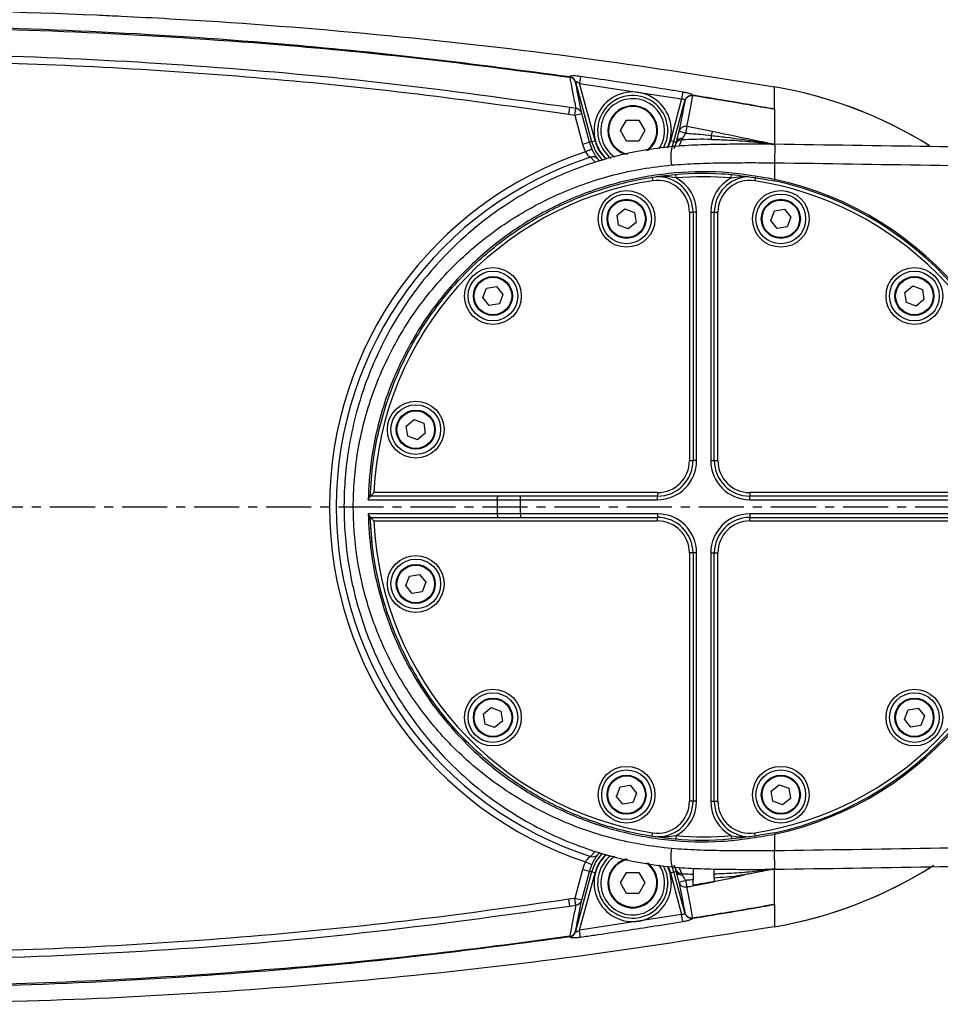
# Model space of a CAD drawing. Header units: millimetres. Extents: x 7590 to 10884, y -1862 to 419.
# Tile 65 of 83: x 8318 to 8447, y -80 to 59. Entities that reach past the tile are written whole.
import ezdxf

# ---------------------------------------------------------------- set-up
doc = ezdxf.new("R2010")
doc.units = ezdxf.units.MM
doc.header["$PDSIZE"] = -1
doc.linetypes.add('CENTER', pattern=[10.16, 6.35, -1.27, 1.27, -1.27])
doc.styles.get("Standard").update_dxf_attribs({"font": 'times.ttf'})
doc.dimstyles.new('ISO-25', dxfattribs={"dimtxt": 18, "dimasz": 15, "dimexe": 1.25, "dimexo": 0.625, "dimtad": 1, "dimtoh": 1, "dimtxsty": 'Standard', "dimcen": 2.5, "dimadec": 0, "dimazin": 0, "dimtfac": 1, "dimtmove": 0, "dimatfit": 3, "dimfxl": 1, "dimarcsym": 0})

# ---------------------------------------------------------------- blocks, each defined once
blk = doc.blocks.new('*D62')
at = {"color": 0, "lineweight": -2}
for p, q in [((8349.57, 98.1), (8299, 49.62)), ((8418.52, 98.1), (8349.57, 98.1)), ((8287.95, 39.04), (8290.33, 41.32)), ((8279.29, 30.73), (8270.62, 22.43))]:
    blk.add_line(p, q, dxfattribs=at)
at = {"color": 0}
for points in [[(8297.61, 51.07), (8300.38, 48.18), (8290.33, 41.32)], [(8280.67, 29.29), (8277.9, 32.18), (8287.95, 39.04)]]:
    blk.add_solid(points, dxfattribs=at)
at = {"layer": 'Defpoints', "color": 0}
for p in [(8290.33, 41.32), (8287.95, 39.04)]:
    blk.add_point(p, dxfattribs=at)
at = {"color": 0, "insert": (8384.36, 106.38), "char_height": 15, "attachment_point": 5}
blk.add_mtext('{\\fTimes New Roman|b0|i0|c0|p0;4-M4\\famgdt|b0|i0|c0|p0;\\W0.7;x\\fTimes New Roman|b0|i0|c0|p0;8}', dxfattribs=at)

msp = doc.modelspace()

# ---------------------------------------------------------------- linework, layer by layer
at = {"color": 7, "lineweight": 25}
for p, q in [((8395.263, 50.751), (8395.266, 50.732)), ((8395.266, 50.732), (8395.272, 50.697)), ((8396.09, 50.036), (8398.344, 41.624)), ((8396.094, 50.017), (8396.09, 50.036)), ((8396.099, 49.986), (8396.094, 50.017)), ((8396.804, 50.801), (8396.664, 49.826)), ((8398.827, 41.754), (8396.664, 49.826)), ((8396.664, 49.826), (8411.035, 47.645)), ((8411.191, 48.615), (8411.035, 47.645)), ((8411.035, 47.645), (8409.457, 41.754)), ((8409.94, 41.624), (8411.485, 47.39)), ((8411.489, 47.431), (8411.485, 47.39)), ((8411.489, 47.44), (8411.489, 47.431)), ((8412.601, 48.143), (8412.595, 48.155)), ((8412.609, 48.099), (8412.601, 48.143)), ((8395.153, 45.478), (8395.296, 46.428)), ((8396.138, 46.3), (8395.296, 46.428)), ((8395.994, 45.351), (8396.138, 46.3)), ((8395.153, 45.478), (8395.994, 45.351)), ((8395.994, 45.351), (8396.96, 45.609)), ((8395.994, 45.351), (8397.083, 41.286)), ((8398.049, 41.545), (8396.96, 45.609)), ((8402.422, 43.178), (8403.282, 44.667)), ((8403.282, 44.667), (8405.002, 44.667)), ((8405.002, 44.667), (8405.862, 43.178)), ((8403.282, 41.688), (8402.422, 43.178)), ((8405.862, 43.178), (8405.002, 41.688)), ((8415.401, 43.032), (8411.77, 43.734)), ((8424.142, 43.234), (8424.142, 43.082)), ((8424.142, 43.082), (8424.142, 41.207)), ((8398.344, 41.624), (8398.049, 41.545)), ((8398.344, 41.624), (8398.827, 41.754)), ((8405.002, 41.688), (8403.282, 41.688)), ((8409.94, 41.624), (8409.457, 41.754)), ((8409.94, 41.624), (8410.247, 41.542)), ((8411.059, 41.86), (8411.169, 42.048)), ((8397.083, 41.286), (8398.049, 41.545)), ((8397.47, 40.195), (8398.383, 40.603)), ((8410.164, 41.222), (8409.928, 40.613)), ((8410.247, 41.542), (8410.164, 41.222)), ((8424.162, 41.248), (8424.142, 38.649)), ((8424.142, 38.649), (8424.142, 36.306)), ((8406.868, 36.611), (8406.946, 36.118)), ((8410.249, 36.515), (8410.207, 37.013)), ((8418.035, 36.515), (8418.077, 37.013)), ((8421.416, 36.611), (8421.338, 36.118)), ((8424.1, 36.111), (8424.142, 36.306)), ((8401.931, 31.258), (8403.044, 32.163)), ((8403.044, 32.163), (8404.385, 31.652)), ((8424.107, 31.86), (8425.524, 32.088)), ((8425.524, 32.088), (8426.429, 30.974)), ((8402.159, 29.841), (8401.931, 31.258)), ((8404.385, 31.652), (8404.613, 30.236)), ((8412.142, 31.672), (8412.142, -3.322)), ((8412.142, 31.672), (8412.642, 31.672)), ((8413.142, 31.672), (8412.642, 31.672)), ((8412.642, 31.672), (8412.642, -3.322)), ((8413.142, -3.322), (8413.142, 31.672)), ((8415.142, 31.672), (8415.642, 31.672)), ((8415.142, 31.672), (8415.142, -3.322)), ((8415.642, -3.322), (8415.642, 31.672)), ((8415.642, 31.672), (8416.142, 31.672)), ((8416.142, -3.322), (8416.142, 31.672)), ((8423.596, 30.519), (8424.107, 31.86)), ((8426.429, 30.974), (8425.918, 29.634)), ((8403.499, 29.33), (8402.159, 29.841)), ((8404.613, 30.236), (8403.499, 29.33)), ((8424.501, 29.406), (8423.596, 30.519)), ((8425.918, 29.634), (8424.501, 29.406)), ((8383.027, 19.648), (8383.538, 20.989)), ((8383.538, 20.989), (8384.955, 21.217)), ((8384.955, 21.217), (8385.86, 20.104)), ((8442.5, 20.387), (8443.613, 21.293)), ((8443.613, 21.293), (8444.954, 20.782)), ((8383.932, 18.535), (8383.027, 19.648)), ((8385.86, 20.104), (8385.349, 18.763)), ((8442.727, 18.971), (8442.5, 20.387)), ((8444.954, 20.782), (8445.181, 19.365)), ((8385.349, 18.763), (8383.932, 18.535)), ((8444.068, 18.459), (8442.727, 18.971)), ((8445.181, 19.365), (8444.068, 18.459)), ((8372.232, 1.559), (8373.345, 2.465)), ((8372.46, 0.142), (8372.232, 1.559)), ((8373.345, 2.465), (8374.686, 1.954)), ((8374.686, 1.954), (8374.914, 0.537)), ((8373.801, -0.369), (8372.46, 0.142)), ((8374.914, 0.537), (8373.801, -0.369)), ((8412.142, -3.322), (8412.642, -3.322)), ((8413.142, -3.322), (8412.642, -3.322)), ((8415.142, -3.322), (8415.642, -3.322)), ((8415.642, -3.322), (8416.142, -3.322)), ((8367.166, -8.322), (8367.184, -7.842)), ((8385.214, -8.322), (8367.166, -8.322)), ((8407.642, -7.822), (8367.685, -7.822)), ((8388.309, -8.322), (8385.214, -8.322)), ((8407.642, -8.322), (8388.309, -8.322)), ((8388.309, -8.822), (8388.309, -8.322)), ((8407.642, -7.822), (8407.642, -8.322)), ((8407.642, -8.822), (8407.642, -8.322)), ((8455.636, -7.822), (8420.642, -7.822)), ((8420.642, -7.822), (8420.642, -8.322)), ((8455.636, -8.322), (8420.642, -8.322)), ((8420.642, -8.822), (8420.642, -8.322)), ((8366.857, -8.822), (8385.052, -8.822)), ((8385.052, -8.822), (8385.052, -10.822)), ((8385.052, -8.822), (8388.309, -8.822)), ((8388.309, -8.822), (8407.642, -8.822)), ((8388.309, -10.822), (8388.309, -8.822)), ((8420.642, -8.822), (8455.636, -8.822)), ((8385.052, -10.822), (8366.857, -10.822)), ((8388.309, -10.822), (8385.052, -10.822)), ((8407.642, -10.822), (8388.309, -10.822)), ((8388.309, -10.822), (8388.309, -11.322)), ((8407.642, -10.822), (8407.642, -11.322)), ((8455.636, -10.822), (8420.642, -10.822)), ((8420.642, -10.822), (8420.642, -11.322)), ((8367.166, -11.322), (8385.214, -11.322)), ((8367.685, -11.822), (8407.642, -11.822)), ((8385.214, -11.322), (8388.309, -11.322)), ((8388.309, -11.322), (8407.642, -11.322)), ((8407.642, -11.822), (8407.642, -11.322)), ((8420.642, -11.322), (8455.636, -11.322)), ((8420.642, -11.822), (8420.642, -11.322)), ((8420.642, -11.822), (8455.636, -11.822)), ((8412.642, -16.322), (8412.142, -16.322)), ((8412.142, -16.322), (8412.142, -51.316)), ((8413.142, -16.322), (8412.642, -16.322)), ((8412.642, -16.322), (8412.642, -51.316)), ((8413.142, -51.316), (8413.142, -16.322)), ((8415.142, -16.322), (8415.142, -51.316)), ((8415.142, -16.322), (8415.642, -16.322)), ((8415.642, -51.316), (8415.642, -16.322)), ((8415.642, -16.322), (8416.142, -16.322)), ((8416.142, -51.316), (8416.142, -16.322)), ((8372.667, -19.58), (8374.084, -19.352)), ((8374.084, -19.352), (8374.99, -20.465)), ((8372.156, -20.92), (8372.667, -19.58)), ((8374.99, -20.465), (8374.479, -21.806)), ((8373.062, -22.034), (8372.156, -20.92)), ((8374.479, -21.806), (8373.062, -22.034)), ((8383.103, -39.01), (8384.216, -38.104)), ((8384.216, -38.104), (8385.557, -38.615)), ((8385.557, -38.615), (8385.784, -40.032)), ((8442.424, -39.749), (8442.935, -38.408)), ((8442.935, -38.408), (8444.352, -38.18)), ((8444.352, -38.18), (8445.257, -39.293)), ((8383.331, -40.426), (8383.103, -39.01)), ((8385.784, -40.032), (8384.671, -40.938)), ((8443.329, -40.862), (8442.424, -39.749)), ((8445.257, -39.293), (8444.746, -40.634)), ((8384.671, -40.938), (8383.331, -40.426)), ((8444.746, -40.634), (8443.329, -40.862)), ((8401.855, -50.619), (8402.366, -49.278)), ((8402.366, -49.278), (8403.783, -49.05)), ((8403.783, -49.05), (8404.688, -50.163)), ((8423.672, -49.88), (8424.785, -48.974)), ((8423.899, -51.297), (8423.672, -49.88)), ((8424.785, -48.974), (8426.126, -49.485)), ((8426.126, -49.485), (8426.353, -50.902)), ((8402.761, -51.732), (8401.855, -50.619)), ((8404.688, -50.163), (8404.177, -51.504)), ((8412.642, -51.316), (8412.142, -51.316)), ((8413.142, -51.316), (8412.642, -51.316)), ((8415.142, -51.316), (8415.642, -51.316)), ((8415.642, -51.316), (8416.142, -51.316)), ((8425.24, -51.808), (8423.899, -51.297)), ((8426.353, -50.902), (8425.24, -51.808)), ((8404.177, -51.504), (8402.761, -51.732)), ((8406.868, -56.256), (8406.946, -55.762)), ((8410.249, -56.159), (8410.207, -56.657)), ((8418.035, -56.159), (8418.077, -56.657)), ((8421.416, -56.256), (8421.338, -55.762)), ((8424.1, -55.755), (8424.142, -55.951)), ((8424.142, -55.951), (8424.142, -58.293)), ((8424.162, -60.893), (8424.142, -58.293)), ((8397.083, -60.931), (8395.994, -64.995)), ((8398.049, -61.19), (8397.083, -60.931)), ((8398.383, -60.247), (8397.47, -59.839)), ((8410.164, -60.866), (8410.247, -61.186)), ((8412.642, -60.748), (8412.642, -61.574)), ((8415.642, -61.575), (8415.642, -60.849)), ((8424.142, -62.727), (8424.142, -60.852)), ((8398.344, -61.269), (8396.09, -69.681)), ((8396.664, -69.47), (8398.827, -61.398)), ((8396.96, -65.254), (8398.049, -61.19)), ((8398.344, -61.269), (8398.049, -61.19)), ((8398.827, -61.398), (8398.344, -61.269)), ((8402.422, -62.822), (8403.282, -61.333)), ((8403.282, -61.333), (8405.002, -61.333)), ((8405.002, -61.333), (8405.862, -62.822)), ((8409.457, -61.398), (8409.94, -61.269)), ((8409.457, -61.398), (8411.035, -67.289)), ((8409.94, -61.269), (8410.247, -61.186)), ((8411.485, -67.034), (8409.94, -61.269)), ((8411.169, -61.693), (8411.059, -61.504)), ((8403.282, -64.312), (8402.422, -62.822)), ((8405.862, -62.822), (8405.002, -64.312)), ((8424.142, -62.879), (8424.142, -62.727)), ((8395.994, -64.995), (8395.153, -65.122)), ((8395.296, -66.072), (8395.153, -65.122)), ((8396.96, -65.254), (8395.994, -64.995)), ((8396.138, -65.944), (8395.994, -64.995)), ((8405.002, -64.312), (8403.282, -64.312)), ((8395.296, -66.072), (8396.138, -65.944)), ((8411.035, -67.289), (8396.664, -69.47)), ((8411.191, -68.26), (8411.035, -67.289)), ((8411.485, -67.034), (8411.489, -67.075)), ((8411.489, -67.075), (8411.489, -67.085)), ((8412.595, -67.8), (8412.601, -67.788)), ((8412.601, -67.788), (8412.609, -67.743)), ((8395.266, -70.376), (8395.263, -70.396)), ((8395.272, -70.342), (8395.266, -70.376)), ((8396.09, -69.681), (8396.094, -69.661)), ((8396.094, -69.661), (8396.099, -69.63)), ((8396.804, -70.445), (8396.664, -69.47))]:
    msp.add_line(p, q, dxfattribs=at)
at = {"color": 8, "lineweight": 25}
for p, q in [((8409.457, 41.754), (8409.095, 40.782)), ((8409.698, 40.906), (8409.94, 41.624)), ((8410.69, 40.983), (8411.059, 41.86)), ((8398.181, 39.43), (8398.887, 38.704)), ((8399.496, 38.89), (8399.247, 39.162)), ((8398.891, -58.344), (8398.181, -59.074)), ((8399.247, -58.806), (8399.493, -58.538)), ((8409.121, -60.48), (8409.457, -61.398)), ((8409.94, -61.269), (8409.726, -60.621)), ((8409.928, -60.258), (8410.164, -60.866)), ((8411.059, -61.504), (8410.69, -60.628))]:
    msp.add_line(p, q, dxfattribs=at)
at = {"linetype": 'CENTER'}
msp.add_line((8139.142, -9.822), (8922.207, -9.822), dxfattribs=at)
at = {"color": 8, "lineweight": 25, "flags": 128}
for points in [[(8409.087, 43.178), (8408.904, 41.844), (8408.421, 40.699)], [(8409.027, 40.773), (8409.402, 41.768), (8409.587, 43.178)], [(8398.344, 41.624), (8398.944, 40.177), (8399.879, 38.952)], [(8399.857, -58.619), (8398.944, -59.821), (8398.344, -61.269)], [(8408.419, -60.339), (8408.904, -61.488), (8409.087, -62.822)], [(8409.587, -62.822), (8409.402, -61.413), (8409.042, -60.447)]]:
    msp.add_lwpolyline(points, dxfattribs=at)
at = {"color": 7, "lineweight": 25, "flags": 128}
for points in [[(8385.052, -8.822), (8385.055, -8.725), (8385.064, -8.631), (8385.079, -8.544), (8385.099, -8.469), (8385.124, -8.407), (8385.152, -8.36), (8385.183, -8.332), (8385.214, -8.322)], [(8385.052, -10.822), (8385.055, -10.92), (8385.064, -11.014), (8385.079, -11.1), (8385.099, -11.176), (8385.124, -11.238), (8385.152, -11.284), (8385.183, -11.313), (8385.214, -11.322)], [(8367.447, -15.164), (8367.327, -13.993), (8367.166, -11.322)]]:
    msp.add_lwpolyline(points, dxfattribs=at)
at = {"color": 7, "lineweight": 25}
for centre, radius in [((8403.272, 30.747), 4), ((8425.012, 30.747), 4), ((8403.272, 30.747), 3.5), ((8403.272, 30.747), 2.75), ((8403.272, 30.747), 2.65), ((8425.012, 30.747), 3.5), ((8425.012, 30.747), 2.75), ((8425.012, 30.747), 2.65), ((8384.444, 19.876), 4), ((8443.841, 19.876), 4), ((8384.444, 19.876), 3.5), ((8384.444, 19.876), 2.75), ((8384.444, 19.876), 2.65), ((8443.841, 19.876), 3.5), ((8443.841, 19.876), 2.75), ((8443.841, 19.876), 2.65), ((8373.573, 1.048), 4), ((8373.573, 1.048), 3.5), ((8373.573, 1.048), 2.75), ((8373.573, 1.048), 2.65), ((8373.573, -20.693), 4), ((8373.573, -20.693), 3.5), ((8373.573, -20.693), 2.75), ((8373.573, -20.693), 2.65), ((8384.444, -39.521), 4), ((8384.444, -39.521), 3.5), ((8443.841, -39.521), 4), ((8443.841, -39.521), 3.5), ((8384.444, -39.521), 2.75), ((8384.444, -39.521), 2.65), ((8443.841, -39.521), 2.75), ((8443.841, -39.521), 2.65), ((8403.272, -50.391), 4), ((8403.272, -50.391), 3.5), ((8425.012, -50.391), 4), ((8425.012, -50.391), 3.5), ((8403.272, -50.391), 2.75), ((8403.272, -50.391), 2.65), ((8425.012, -50.391), 2.75), ((8425.012, -50.391), 2.65)]:
    msp.add_circle(centre, radius, dxfattribs=at)
for centre, radius, start, end in [((8395.14, 49.773), 0.986, 15.49248, 82.84224), ((8395.143, 49.754), 0.986, 15.49517, 82.84562), ((8395.153, 49.722), 0.983, 15.57771, 83.04714), ((8414.142, -9.822), 60, 57.98976, 80.40591), ((8404.142, 43.178), 4.5, 0, 235.47847), ((8412.44, 47.121), 0.992, 80.21154, 164.28358), ((8412.468, 47.138), 1.025, 82.8908, 162.88044), ((8412.465, 47.132), 1.02, 82.3408, 162.97056), ((8396.035, 45.343), 0.962, 16.05253, 83.84604), ((8404.142, 43.178), 3.5, 0, 252.38274), ((8404.142, 43.178), 3.5, 307.92676, 0), ((8404.142, 43.178), 4.5, 325.78623, 0), ((8411.579, 42.773), 0.98, 78.73832, 163.47912), ((8408.344, 31.564), 11.714, 73.84284, 78.70141), ((8493.722, 28.392), 83.375, 169.39633, 170.03771), ((8411.065, 40.905), 0.955, 90.37837, 160.62962), ((8411.026, 41.217), 0.844, 80.24214, 157.33713), ((8414.142, -9.822), 51.774, 88.79949, 93.41399), ((8404.142, 43.178), 7.308, 195, 204.08945), ((8404.142, 43.178), 6.308, 195, 204.08945), ((8414.868, 39.45), 5.371, 164.09065, 192.00818), ((8414.142, -9.822), 52.722, 108.43424, 251.56576), ((8414.142, -9.822), 51.774, 107.95583, 252.04417), ((8398.523, 38.538), 0.955, 40.7402, 110.99145), ((8414.142, -9.822), 46.5, 98.90299, 177.5349), ((8407.642, 31.672), 4.5, 0, 98.90299), ((8407.642, 31.672), 5, 0, 92.45159), ((8414.142, -9.822), 46.5, 85.19777, 94.80223), ((8407.642, 31.672), 5.5, 0, 61.70364), ((8420.642, 31.672), 5.5, 118.29636, 180), ((8420.642, 31.672), 5, 92.69779, 180), ((8420.642, 31.672), 4.5, 81.09701, 180), ((8414.142, -9.822), 46.5, 8.90299, 81.09701), ((8414.142, -9.822), 47, 282.23163, 77.76837), ((8414.142, -9.822), 47.2, 282.23163, 77.76837), ((8407.642, -3.322), 5.5, 270, 0), ((8407.642, -3.322), 5, 270, 0), ((8407.642, -3.322), 4.5, 270, 0), ((8420.642, -3.322), 5.5, 180, 270), ((8420.642, -3.322), 5, 180, 270), ((8420.642, -3.322), 4.5, 180, 270), ((8407.642, -16.322), 5.5, 0, 90), ((8420.642, -16.322), 5.5, 90, 180), ((8414.142, -9.822), 46.5, 182.4651, 261.09701), ((8407.642, -16.322), 5, 0, 90), ((8407.642, -16.322), 4.5, 0, 90), ((8420.642, -16.322), 5, 90, 180), ((8420.642, -16.322), 4.5, 90, 180), ((8414.142, -9.822), 46.5, 278.90299, 351.09701), ((8407.642, -51.316), 4.5, 261.09701, 0), ((8407.642, -51.316), 5, 270, 0), ((8407.642, -51.316), 5.5, 298.29636, 0), ((8420.642, -51.316), 5.5, 180, 241.70364), ((8420.642, -51.316), 5, 180, 270), ((8420.642, -51.316), 4.5, 180, 278.90299), ((8414.142, -9.822), 46.5, 265.19777, 274.80223), ((8414.868, -59.095), 5.371, 167.99182, 195.90935), ((8398.523, -58.183), 0.955, 249.00855, 319.2598), ((8404.142, -62.822), 4.5, 123.91306, 0), ((8404.142, -62.822), 3.5, 105.28289, 0), ((8404.142, -62.822), 7.308, 155.91055, 165), ((8404.142, -62.822), 6.308, 155.91055, 165), ((8404.142, -62.822), 3.5, 0, 52.25416), ((8404.142, -62.822), 4.5, 0, 34.80016), ((8411.065, -60.549), 0.955, 199.37038, 269.62163), ((8414.142, -9.822), 60, 279.59409, 302.71396), ((8411.026, -60.861), 0.844, 202.66287, 279.75786), ((8414.142, -9.822), 51.774, 266.58601, 268.33978), ((8408.344, -51.209), 11.714, 281.29859, 286.15716), ((8411.579, -62.417), 0.98, 196.52088, 281.26168), ((8493.722, -48.036), 83.375, 189.96229, 190.60367), ((8396.035, -64.988), 0.962, 276.15396, 343.94747), ((8412.44, -66.765), 0.992, 195.71642, 279.78846), ((8412.465, -66.776), 1.02, 197.02944, 277.6592), ((8412.468, -66.783), 1.025, 197.11956, 277.1092), ((8395.14, -69.418), 0.986, 277.15776, 344.50752), ((8395.143, -69.398), 0.986, 277.15438, 344.50483), ((8395.153, -69.366), 0.983, 276.95286, 344.42229)]:
    msp.add_arc(centre, radius, start, end, dxfattribs=at)
at = {"color": 8, "lineweight": 25}
for centre, radius, start, end in [((8404.142, 43.178), 5.445, 0, 227.43738), ((8414.142, -9.822), 60, 58.01182, 80.40592), ((8404.142, 43.178), 4.945, 0, 231.48674), ((8404.142, 43.178), 3.4, 0, 257.80503), ((8404.142, 43.178), 3.4, 304.8869, 0), ((8404.142, 43.178), 5.502, 195, 227.16007), ((8404.142, -62.822), 5.445, 132.47997, 0), ((8404.142, -62.822), 5.502, 132.67846, 165), ((8404.142, -62.822), 4.945, 129.23626, 0), ((8404.142, -62.822), 3.4, 102.68741, 0), ((8404.142, -62.822), 3.4, 0, 55.1958), ((8414.142, -9.822), 60, 279.59409, 302.26767)]:
    msp.add_arc(centre, radius, start, end, dxfattribs=at)
at = {"color": 7, "lineweight": 25}
for points, knots in [([(8129.142, 44.261), (8137.822, 45.804), (8155.184, 48.891), (8181.367, 52.678), (8207.636, 55.79), (8235.685, 58.274), (8265.51, 59.901), (8297.083, 60.415), (8319.275, 59.9), (8335.496, 59.155), (8350.344, 58.311), (8373.149, 56.388), (8399.29, 53.313), (8416.236, 50.603), (8424.142, 49.338)], [0, 0, 0, 0, 0.089163, 0.1783585, 0.2675466, 0.3566994, 0.4631284, 0.5695945, 0.6760172, 0.687582, 0.7338427, 0.8264335, 0.9190244, 1, 1, 1, 1]), ([(8395.266, 50.732), (8388.694, 51.612), (8375.551, 53.372), (8353.567, 55.571), (8329.326, 57.214), (8302.843, 58.044), (8276.429, 57.962), (8250.784, 57.048), (8225.935, 55.398), (8201.815, 53.163), (8185.819, 51.153), (8177.822, 50.149)], [0, 0, 0, 0, 0.091125, 0.1822477, 0.3035942, 0.4249828, 0.5463338, 0.6665808, 0.7777082, 0.8888671, 1, 1, 1, 1]), ([(8188.064, 51.083), (8194.406, 51.83), (8210.448, 53.717), (8231.153, 55.482), (8254.242, 56.905), (8276.345, 57.736), (8302.631, 57.865), (8329.117, 57.084), (8353.429, 55.483), (8375.55, 53.306), (8388.698, 51.567), (8395.272, 50.697)], [0, 0, 0, 0, 0.0923784, 0.2336632, 0.3000503, 0.4263451, 0.5528143, 0.6792825, 0.8086236, 0.9043105, 1, 1, 1, 1]), ([(8395.296, 46.428), (8386.79, 47.614), (8369.77, 49.988), (8344.083, 52.309), (8318.325, 53.737), (8292.539, 54.187), (8274.17, 53.833), (8259.674, 53.25), (8246.74, 52.565), (8227.99, 51.152), (8214.014, 49.592), (8207.026, 48.812)], [0, 0, 0, 0, 0.13641182, 0.27296669, 0.40957489, 0.54613995, 0.68256031, 0.70136945, 0.77660946, 0.8883044, 1, 1, 1, 1]), ([(8207.142, 47.837), (8217.055, 48.91), (8236.897, 51.057), (8263.941, 52.586), (8288.163, 53.149), (8309.525, 52.981), (8330.936, 52.16), (8352.37, 50.645), (8373.815, 48.492), (8388.041, 46.482), (8395.153, 45.478)], [0, 0, 0, 0, 0.1585913, 0.3174428, 0.430696, 0.543975, 0.6572266, 0.7714748, 0.8857518, 1, 1, 1, 1]), ([(8396.804, 50.801), (8396.627, 50.823), (8396.292, 50.866), (8395.847, 50.888), (8395.511, 50.877), (8395.291, 50.832), (8395.272, 50.778), (8395.263, 50.751)], [0, 0, 0, 0, 0.2228342, 0.4211279, 0.612243, 0.8061023, 1, 1, 1, 1]), ([(8395.272, 50.697), (8395.37, 50.164), (8395.566, 49.097), (8395.874, 47.564), (8396.081, 46.575), (8396.138, 46.3)], [0, 0, 0, 0, 0.418898, 0.838129, 1, 1, 1, 1]), ([(8396.09, 50.036), (8396.088, 50.053), (8396.085, 50.078), (8396.103, 50.103), (8396.131, 50.111), (8396.188, 50.105), (8396.243, 50.085), (8396.338, 50.041), (8396.472, 49.965), (8396.595, 49.876), (8396.664, 49.826)], [0, 0, 0, 0, 0.11578844, 0.17387286, 0.28390409, 0.3389375, 0.48973014, 0.51684712, 0.72979564, 1, 1, 1, 1]), ([(8396.96, 45.609), (8396.903, 45.883), (8396.699, 46.867), (8396.394, 48.393), (8396.197, 49.455), (8396.099, 49.986)], [0, 0, 0, 0, 0.1617686, 0.5809002, 1, 1, 1, 1]), ([(8411.191, 48.615), (8410.533, 48.721), (8407.242, 49.247), (8402.447, 49.983), (8398.306, 50.583), (8396.804, 50.801)], [0, 0, 0, 0, 0.13743032, 0.68715743, 1, 1, 1, 1]), ([(8412.595, 48.155), (8412.59, 48.161), (8412.559, 48.203), (8412.429, 48.289), (8412.111, 48.411), (8411.682, 48.528), (8411.355, 48.586), (8411.191, 48.615)], [0, 0, 0, 0, 0.0419207, 0.2824052, 0.5211147, 0.7607483, 1, 1, 1, 1]), ([(8424.142, 46.195), (8424.142, 46.813), (8424.142, 48.059), (8424.142, 49.116), (8424.142, 49.264), (8424.142, 49.338)], [0, 0, 0, 0, 0.3296526, 0.6649313, 1, 1, 1, 1]), ([(8411.485, 47.39), (8411.393, 46.882), (8411.209, 45.867), (8410.906, 44.344), (8410.7, 43.346), (8410.639, 43.052)], [0, 0, 0, 0, 0.4135106, 0.8270306, 1, 1, 1, 1]), ([(8411.035, 47.645), (8411.092, 47.644), (8411.204, 47.643), (8411.35, 47.602), (8411.45, 47.538), (8411.483, 47.479), (8411.488, 47.445), (8411.489, 47.44)], [0, 0, 0, 0, 0.2372792, 0.4700606, 0.7061319, 0.955223, 1, 1, 1, 1]), ([(8411.77, 43.734), (8411.83, 44.03), (8412.034, 45.035), (8412.333, 46.567), (8412.517, 47.588), (8412.609, 48.099)], [0, 0, 0, 0, 0.1729882, 0.586537, 1, 1, 1, 1]), ([(8424.141, 46.196), (8423.567, 46.298), (8422.349, 46.516), (8419.192, 47.069), (8415.917, 47.62), (8413.285, 48.044), (8412.595, 48.155)], [0, 0, 0, 0, 0.149259, 0.3170405, 0.8207988, 1, 1, 1, 1]), ([(8412.601, 48.143), (8413.289, 48.033), (8415.919, 47.612), (8419.445, 47.024), (8422.601, 46.468), (8423.82, 46.253), (8424.141, 46.196)], [0, 0, 0, 0, 0.1787121, 0.6827597, 0.9164786, 1, 1, 1, 1]), ([(8424.142, 46.195), (8424.142, 46.041), (8424.142, 45.709), (8424.142, 45.156), (8424.142, 44.546), (8424.142, 43.91), (8424.142, 43.458), (8424.142, 43.234)], [0, 0, 0, 0, 0.1831792, 0.3932694, 0.5994352, 0.8016783, 1, 1, 1, 1]), ([(8671.642, 46.027), (8669.083, 45.737), (8659.358, 44.632), (8642.403, 43.33), (8620.804, 42.042), (8591.829, 40.858), (8555.479, 40.045), (8511.731, 39.845), (8467.961, 40.604), (8438.762, 41.034), (8424.162, 41.248)], [0, 0, 0, 0, 0.03119765, 0.11854824, 0.20591504, 0.29327832, 0.46977897, 0.64628622, 0.82314172, 1, 1, 1, 1]), ([(8410.639, 43.052), (8410.597, 42.892), (8410.495, 42.511), (8410.355, 41.972), (8410.281, 41.677), (8410.247, 41.542)], [0, 0, 0, 0, 0.2824815, 0.6732248, 1, 1, 1, 1]), ([(8424.142, 41.207), (8424.126, 41.211), (8423.938, 41.251), (8423.224, 41.403), (8420.327, 42.015), (8417.601, 42.578), (8415.401, 43.032)], [0, 0, 0, 0, 0.00561932, 0.06455943, 0.24489206, 1, 1, 1, 1]), ([(8411.169, 42.048), (8411.208, 42.118), (8411.293, 42.272), (8411.448, 42.544), (8411.557, 42.735), (8411.604, 42.816)], [0, 0, 0, 0, 0.3183262, 0.7114098, 1, 1, 1, 1]), ([(8411.604, 42.816), (8412.269, 42.768), (8413.483, 42.681), (8414.692, 42.55), (8415.238, 42.491)], [0, 0, 0, 0, 0.54796715, 1, 1, 1, 1]), ([(8415.227, 41.94), (8415.228, 41.982), (8415.229, 42.066), (8415.234, 42.271), (8415.237, 42.427), (8415.238, 42.491)], [0, 0, 0, 0, 0.37158432, 0.74316863, 1, 1, 1, 1]), ([(8415.227, 41.94), (8416.186, 41.911), (8418.17, 41.85), (8421.148, 41.621), (8423.149, 41.344), (8424.142, 41.207)], [0, 0, 0, 0, 0.3204966, 0.6629535, 1, 1, 1, 1]), ([(8415.238, 42.491), (8415.901, 42.415), (8418.114, 42.161), (8421.041, 41.748), (8423.322, 41.357), (8424.08, 41.219), (8424.126, 41.21), (8424.142, 41.207)], [0, 0, 0, 0, 0.222263, 0.7430765, 0.984527, 0.9943745, 1, 1, 1, 1]), ([(8409.702, 40.923), (8408.321, 40.766), (8405.559, 40.451), (8401.463, 39.547), (8397.43, 38.323), (8392.27, 36.264), (8386.203, 32.934), (8380.752, 28.669), (8376.78, 24.678), (8373.984, 21.35), (8371.453, 17.749), (8369.229, 13.918), (8367.352, 9.917), (8365.807, 5.726), (8364.619, 1.338), (8363.852, -3.003), (8363.473, -7.189), (8363.422, -11.224), (8363.695, -15.292), (8364.459, -20.449), (8366.094, -26.596), (8369.08, -33.549), (8373.158, -40.126), (8377.497, -45.185), (8381.547, -48.897), (8384.976, -51.548), (8388.665, -53.921), (8392.562, -55.973), (8396.603, -57.673), (8400.804, -59.023), (8405.175, -60.042), (8408.193, -60.392), (8409.702, -60.567)], [0, 0, 0, 0, 0.0273057, 0.0546125, 0.0827533, 0.1108955, 0.1653239, 0.2211596, 0.2500902, 0.2790203, 0.3087815, 0.338541, 0.3676306, 0.3967177, 0.4268589, 0.4569975, 0.4829201, 0.5088421, 0.5356167, 0.5623922, 0.6107254, 0.6602624, 0.7122425, 0.7654484, 0.7943148, 0.8231808, 0.8528694, 0.8825566, 0.9114353, 0.9403123, 0.9701569, 1, 1, 1, 1]), ([(8399.247, 39.162), (8399.214, 39.206), (8399.135, 39.312), (8398.92, 39.617), (8398.641, 40.065), (8398.468, 40.426), (8398.383, 40.603)], [0, 0, 0, 0, 0.2022387, 0.4846159, 0.7462924, 1, 1, 1, 1]), ([(8424.162, 41.248), (8422.957, 41.256), (8420.546, 41.27), (8416.928, 41.248), (8413.31, 41.164), (8410.902, 41.03), (8409.702, 40.923), (8409.702, 40.923)], [0, 0, 0, 0, 0.2492619, 0.4987777, 0.7491606, 0.9999959, 1, 1, 1, 1]), ([(8397.47, 40.195), (8397.533, 40.097), (8397.661, 39.898), (8397.887, 39.666), (8398.077, 39.509), (8398.151, 39.452), (8398.181, 39.43)], [0, 0, 0, 0, 0.2635684, 0.5340533, 0.8126889, 1, 1, 1, 1]), ([(8409.614, -57.977), (8408.198, -57.818), (8405.367, -57.498), (8401.17, -56.56), (8397.043, -55.282), (8393.072, -53.654), (8389.322, -51.727), (8385.772, -49.51), (8382.403, -46.982), (8378.461, -43.454), (8374.221, -38.636), (8370.285, -32.456), (8367.351, -25.806), (8365.433, -18.81), (8364.73, -12.584), (8364.776, -7.452), (8365.141, -3.442), (8365.868, 0.621), (8366.988, 4.744), (8368.485, 8.775), (8370.328, 12.633), (8372.466, 16.247), (8374.888, 19.643), (8377.611, 22.837), (8381.469, 26.639), (8386.777, 30.717), (8393.774, 34.498), (8400.162, 36.702), (8405.477, 37.869), (8408.235, 38.178), (8409.614, 38.333)], [0, 0, 0, 0, 0.0291446, 0.0582906, 0.0884084, 0.118528, 0.1475624, 0.1765978, 0.2064538, 0.2363099, 0.2882531, 0.3413954, 0.3893166, 0.4384353, 0.4895194, 0.5159833, 0.5424477, 0.5712266, 0.6000084, 0.6299226, 0.6598405, 0.6887464, 0.7176544, 0.7474114, 0.7771694, 0.8319636, 0.8881204, 0.9432324, 0.9716168, 1, 1, 1, 1]), ([(8424.142, 36.306), (8421.691, 36.721), (8416.714, 37.562), (8409.181, 37.305), (8401.786, 35.947), (8394.748, 33.447), (8388.123, 29.838), (8382.028, 25.125), (8377.541, 20.287), (8374.39, 15.866), (8372.305, 12.322), (8370.545, 8.626), (8369.094, 4.762), (8367.979, 0.711), (8367.124, -3.837), (8366.952, -7.044), (8366.857, -8.822)], [0, 0, 0, 0, 0.0877983, 0.1782144, 0.2659872, 0.3561501, 0.446983, 0.5400897, 0.6377353, 0.6880064, 0.7382742, 0.7870826, 0.8358866, 0.8864644, 0.9370375, 1, 1, 1, 1]), ([(8409.614, 38.333), (8410.813, 38.414), (8413.214, 38.578), (8416.843, 38.646), (8420.487, 38.671), (8422.923, 38.656), (8424.142, 38.649)], [0, 0, 0, 0, 0.24891917, 0.49845036, 0.7490921, 1, 1, 1, 1]), ([(8367.165, -8.366), (8367.263, -6.75), (8367.475, -3.276), (8368.543, 1.955), (8370.232, 7.222), (8372.507, 12.214), (8375.328, 16.859), (8378.637, 21.125), (8382.889, 25.482), (8388.269, 29.648), (8394.818, 33.24), (8401.845, 35.737), (8409.157, 37.102), (8416.678, 37.355), (8421.626, 36.525), (8424.1, 36.111)], [0, 0, 0, 0, 0.05788231, 0.12441151, 0.19123586, 0.25781701, 0.32419885, 0.39080496, 0.4572091, 0.54968706, 0.64214453, 0.73156376, 0.82095332, 0.91047958, 1, 1, 1, 1]), ([(8367.166, -8.322), (8367.17, -8.319), (8367.177, -8.312), (8367.235, -8.255), (8367.343, -8.152), (8367.5, -7.999), (8367.624, -7.881), (8367.684, -7.823), (8367.685, -7.822)], [0, 0, 0, 0, 0.1368968, 0.2731238, 0.467163, 0.741055, 0.9953537, 1, 1, 1, 1]), ([(8366.857, -8.822), (8366.858, -8.821), (8366.89, -8.765), (8366.958, -8.663), (8367.055, -8.535), (8367.12, -8.45), (8367.157, -8.397), (8367.162, -8.376), (8367.165, -8.366)], [0, 0, 0, 0, 0.0071266, 0.3175637, 0.5849167, 0.7671481, 0.8832531, 1, 1, 1, 1]), ([(8367.165, -11.278), (8367.162, -11.268), (8367.157, -11.247), (8367.12, -11.194), (8367.055, -11.109), (8366.958, -10.982), (8366.89, -10.879), (8366.858, -10.823), (8366.857, -10.822)], [0, 0, 0, 0, 0.1167469, 0.2328519, 0.4150833, 0.6824363, 0.9928734, 1, 1, 1, 1]), ([(8366.857, -10.822), (8366.953, -12.6), (8367.149, -16.246), (8368.256, -21.65), (8369.955, -26.94), (8372.243, -31.953), (8375.082, -36.617), (8378.41, -40.902), (8382.688, -45.277), (8388.1, -49.461), (8394.688, -53.068), (8401.756, -55.576), (8409.111, -56.946), (8416.677, -57.2), (8421.654, -56.367), (8424.142, -55.951)], [0, 0, 0, 0, 0.0629671, 0.1290858, 0.1954984, 0.261669, 0.3276629, 0.3938802, 0.4598966, 0.5518802, 0.643844, 0.7328286, 0.8217841, 0.910895, 1, 1, 1, 1]), ([(8424.1, -55.755), (8421.663, -56.168), (8416.716, -57.006), (8409.227, -56.75), (8401.875, -55.397), (8394.877, -52.907), (8388.292, -49.314), (8382.232, -44.62), (8377.772, -39.803), (8374.641, -35.401), (8372.568, -31.873), (8370.819, -28.192), (8369.376, -24.344), (8368.268, -20.31), (8367.447, -15.932), (8367.263, -12.895), (8367.165, -11.278)], [0, 0, 0, 0, 0.0882024, 0.1790453, 0.2672426, 0.3578496, 0.4491691, 0.5427771, 0.6409974, 0.6915632, 0.7421257, 0.7912382, 0.8403461, 0.8912364, 0.9421219, 1, 1, 1, 1]), ([(8367.685, -11.822), (8367.684, -11.821), (8367.624, -11.764), (8367.5, -11.645), (8367.343, -11.493), (8367.235, -11.389), (8367.177, -11.333), (8367.17, -11.326), (8367.166, -11.322)], [0, 0, 0, 0, 0.0046463, 0.258945, 0.532837, 0.7268762, 0.8631032, 1, 1, 1, 1]), ([(8424.142, -58.293), (8422.931, -58.301), (8420.509, -58.315), (8416.874, -58.29), (8413.237, -58.223), (8410.822, -58.059), (8409.614, -57.977)], [0, 0, 0, 0, 0.2492475, 0.4987474, 0.7491366, 1, 1, 1, 1]), ([(8398.181, -59.074), (8398.136, -59.109), (8398.044, -59.178), (8397.823, -59.371), (8397.62, -59.597), (8397.513, -59.77), (8397.47, -59.839)], [0, 0, 0, 0, 0.2658325, 0.5377758, 0.8162261, 1, 1, 1, 1]), ([(8398.383, -60.247), (8398.441, -60.123), (8398.588, -59.812), (8398.843, -59.378), (8399.101, -59.002), (8399.197, -58.872), (8399.247, -58.806)], [0, 0, 0, 0, 0.17725365, 0.44516823, 0.7160922, 1, 1, 1, 1]), ([(8424.162, -60.893), (8431.462, -60.778), (8446.062, -60.549), (8475.259, -59.951), (8511.729, -59.544), (8555.476, -59.687), (8595.345, -60.575), (8625.995, -61.94), (8647.42, -63.378), (8660.861, -64.449), (8668.92, -65.365), (8671.642, -65.674)], [0, 0, 0, 0, 0.0884299, 0.1768617, 0.3537156, 0.530189, 0.7067229, 0.8367183, 0.901758, 0.9668177, 1, 1, 1, 1]), ([(8409.702, -60.567), (8409.702, -60.567), (8410.893, -60.674), (8413.288, -60.807), (8416.898, -60.892), (8420.526, -60.914), (8422.95, -60.9), (8424.162, -60.893)], [0, 0, 0, 0, 0.0000041, 0.2489765, 0.4985258, 0.7491298, 1, 1, 1, 1]), ([(8424.142, -60.852), (8423.201, -60.982), (8421.306, -61.246), (8418.468, -61.475), (8416.57, -61.542), (8415.642, -61.575)], [0, 0, 0, 0, 0.3349399, 0.6748333, 1, 1, 1, 1]), ([(8424.142, -60.852), (8423.369, -61.002), (8421.99, -61.271), (8420.609, -61.534), (8420.001, -61.65)], [0, 0, 0, 0, 0.5599998, 1, 1, 1, 1]), ([(8410.247, -61.186), (8410.264, -61.253), (8410.321, -61.484), (8410.452, -61.99), (8410.577, -62.461), (8410.639, -62.696)], [0, 0, 0, 0, 0.1693104, 0.5848473, 1, 1, 1, 1]), ([(8411.604, -62.46), (8411.536, -62.341), (8411.401, -62.106), (8411.255, -61.847), (8411.188, -61.727), (8411.169, -61.693)], [0, 0, 0, 0, 0.4232882, 0.8364989, 1, 1, 1, 1]), ([(8412.642, -62.385), (8412.495, -62.397), (8412.149, -62.424), (8411.803, -62.447), (8411.604, -62.46)], [0, 0, 0, 0, 0.4244287, 1, 1, 1, 1]), ([(8411.77, -63.379), (8411.971, -63.343), (8413.486, -63.07), (8416.244, -62.515), (8418.773, -61.941), (8420.001, -61.65), (8420.001, -61.65)], [0, 0, 0, 0, 0.072291, 0.5470666, 0.9999929, 1, 1, 1, 1]), ([(8412.642, -61.574), (8412.642, -61.604), (8412.642, -61.676), (8412.642, -61.883), (8412.642, -62.141), (8412.642, -62.318), (8412.642, -62.385)], [0, 0, 0, 0, 0.2082072, 0.511487, 0.8148776, 1, 1, 1, 1]), ([(8412.642, -63.138), (8412.642, -63.072), (8412.642, -62.94), (8412.642, -62.664), (8412.642, -62.469), (8412.642, -62.385)], [0, 0, 0, 0, 0.36359554, 0.72700849, 1, 1, 1, 1]), ([(8415.642, -62.125), (8415.642, -62.029), (8415.642, -61.835), (8415.642, -61.659), (8415.642, -61.596), (8415.642, -61.575)], [0, 0, 0, 0, 0.3904103, 0.7922737, 1, 1, 1, 1]), ([(8420.001, -61.65), (8419.643, -61.714), (8418.203, -61.974), (8416.74, -62.06), (8415.642, -62.125)], [0, 0, 0, 0, 0.2487734, 1, 1, 1, 1]), ([(8415.642, -62.125), (8415.642, -62.223), (8415.642, -62.419), (8415.642, -62.563), (8415.642, -62.612), (8415.642, -62.621)], [0, 0, 0, 0, 0.44884934, 0.89794131, 1, 1, 1, 1]), ([(8410.639, -62.696), (8410.7, -62.99), (8410.906, -63.988), (8411.209, -65.511), (8411.393, -66.526), (8411.485, -67.034)], [0, 0, 0, 0, 0.1727717, 0.5863905, 1, 1, 1, 1]), ([(8412.609, -67.743), (8412.517, -67.233), (8412.333, -66.211), (8412.034, -64.679), (8411.83, -63.675), (8411.77, -63.379)], [0, 0, 0, 0, 0.4135619, 0.8272094, 1, 1, 1, 1]), ([(8415.642, -62.621), (8415.107, -62.715), (8414.107, -62.891), (8413.107, -63.059), (8412.642, -63.138)], [0, 0, 0, 0, 0.5356331, 1, 1, 1, 1]), ([(8424.142, -65.84), (8424.142, -65.769), (8424.142, -65.628), (8424.142, -65.407), (8424.142, -64.591), (8424.142, -63.689), (8424.142, -62.879)], [0, 0, 0, 0, 0.0850574, 0.1696346, 0.2537316, 1, 1, 1, 1]), ([(8424.142, -68.983), (8415.444, -70.367), (8398.049, -73.134), (8371.756, -76.163), (8345.342, -78.356), (8317.147, -79.71), (8287.233, -80.033), (8255.651, -79.134), (8233.701, -77.681), (8218.567, -76.377), (8206.498, -75.242), (8187.965, -73.14), (8160.899, -69.471), (8141.346, -66.044), (8129.142, -63.905)], [0, 0, 0, 0, 0.0890715, 0.1781428, 0.267631, 0.3571195, 0.4636038, 0.5701312, 0.6766225, 0.686052, 0.7237708, 0.7992336, 0.8746972, 1, 1, 1, 1]), ([(8395.153, -65.122), (8387.461, -66.203), (8372.077, -68.366), (8348.841, -70.605), (8325.511, -72.098), (8301.996, -72.783), (8278.362, -72.676), (8254.602, -71.755), (8230.844, -70.101), (8215.043, -68.355), (8207.142, -67.481)], [0, 0, 0, 0, 0.12355058, 0.24710093, 0.37123724, 0.49537423, 0.62125319, 0.74713304, 0.87356598, 1, 1, 1, 1]), ([(8207.026, -68.457), (8216.962, -69.532), (8236.835, -71.683), (8259.509, -72.957), (8277.631, -73.541), (8291.196, -73.739), (8311.848, -73.566), (8336.858, -72.505), (8366.17, -70.091), (8385.589, -67.412), (8395.296, -66.072)], [0, 0, 0, 0, 0.1587538, 0.3175049, 0.3605912, 0.4467917, 0.5329919, 0.6886383, 0.844356, 1, 1, 1, 1]), ([(8396.138, -65.944), (8396.081, -66.22), (8395.874, -67.208), (8395.566, -68.741), (8395.37, -69.808), (8395.272, -70.342)], [0, 0, 0, 0, 0.1616706, 0.5810019, 1, 1, 1, 1]), ([(8396.099, -69.63), (8396.197, -69.099), (8396.394, -68.037), (8396.699, -66.511), (8396.903, -65.527), (8396.96, -65.254)], [0, 0, 0, 0, 0.4192, 0.8384317, 1, 1, 1, 1]), ([(8412.595, -67.8), (8413.53, -67.649), (8416.163, -67.224), (8419.438, -66.671), (8422.35, -66.16), (8423.567, -65.943), (8424.141, -65.84)], [0, 0, 0, 0, 0.2426097, 0.6833776, 0.8507412, 1, 1, 1, 1]), ([(8424.141, -65.84), (8423.82, -65.897), (8423.456, -65.961), (8422.919, -66.057), (8422.014, -66.217), (8418.535, -66.825), (8415.222, -67.362), (8412.601, -67.788)], [0, 0, 0, 0, 0.0835219, 0.094746, 0.1396427, 0.3192307, 1, 1, 1, 1]), ([(8424.142, -65.84), (8424.142, -66.457), (8424.142, -67.696), (8424.142, -68.711), (8424.142, -68.976), (8424.142, -68.983), (8424.142, -68.983)], [0, 0, 0, 0, 0.3273425, 0.6581247, 0.9899018, 1, 1, 1, 1]), ([(8411.489, -67.085), (8411.48, -67.114), (8411.464, -67.171), (8411.366, -67.24), (8411.225, -67.283), (8411.106, -67.291), (8411.043, -67.289), (8411.035, -67.289)], [0, 0, 0, 0, 0.2556663, 0.4988663, 0.7326095, 0.9676469, 1, 1, 1, 1]), ([(8411.191, -68.26), (8411.213, -68.256), (8411.397, -68.226), (8411.743, -68.156), (8412.161, -68.039), (8412.476, -67.913), (8412.555, -67.838), (8412.595, -67.8)], [0, 0, 0, 0, 0.032038, 0.2701238, 0.5107223, 0.7553053, 1, 1, 1, 1]), ([(8396.804, -70.445), (8397.464, -70.35), (8400.763, -69.875), (8405.56, -69.155), (8409.693, -68.498), (8411.191, -68.26)], [0, 0, 0, 0, 0.13743031, 0.68715718, 1, 1, 1, 1]), ([(8177.822, -69.793), (8185.834, -70.8), (8201.859, -72.812), (8226.025, -75.05), (8250.86, -76.696), (8276.477, -77.606), (8302.847, -77.689), (8329.332, -76.858), (8353.573, -75.215), (8375.555, -73.016), (8388.696, -71.256), (8395.266, -70.376)], [0, 0, 0, 0, 0.1113403, 0.2227067, 0.3340415, 0.4536811, 0.5750386, 0.6964337, 0.8177868, 0.9088922, 1, 1, 1, 1]), ([(8395.272, -70.342), (8389.802, -71.077), (8376.917, -72.809), (8356.529, -74.848), (8334.13, -76.426), (8311.627, -77.308), (8289.043, -77.515), (8266.398, -77.07), (8241.99, -75.905), (8215.844, -73.924), (8197.324, -71.793), (8188.064, -70.728)], [0, 0, 0, 0, 0.07962899, 0.18761177, 0.29562232, 0.40360718, 0.51252575, 0.62146972, 0.73038883, 0.86519352, 1, 1, 1, 1]), ([(8395.263, -70.396), (8395.266, -70.414), (8395.274, -70.46), (8395.43, -70.512), (8395.768, -70.535), (8396.253, -70.515), (8396.62, -70.468), (8396.804, -70.445)], [0, 0, 0, 0, 0.1274836, 0.3240893, 0.5379848, 0.7694259, 1, 1, 1, 1]), ([(8396.664, -69.47), (8396.593, -69.522), (8396.46, -69.618), (8396.291, -69.712), (8396.191, -69.748), (8396.134, -69.757), (8396.103, -69.748), (8396.085, -69.723), (8396.088, -69.698), (8396.09, -69.681)], [0, 0, 0, 0, 0.2790635, 0.5232474, 0.6406559, 0.7163425, 0.8225659, 0.8838901, 1, 1, 1, 1])]:
    msp.add_open_spline(points, degree=3, knots=knots, dxfattribs=at)
msp.add_open_spline([(8415.238, 42.491), (8415.254, 42.554), (8415.285, 42.679), (8415.329, 42.834), (8415.369, 42.959), (8415.39, 43.008), (8415.401, 43.032)], degree=3, dxfattribs=at)
at = {"color": 8, "lineweight": 25}
for points, knots in [([(8424.142, 38.649), (8438.743, 38.434), (8467.946, 38.005), (8511.736, 37.245), (8555.519, 37.445), (8591.869, 38.258), (8620.792, 39.44), (8642.288, 40.717), (8659.247, 42.014), (8669.01, 43.115), (8671.642, 43.412)], [0, 0, 0, 0, 0.1768644, 0.3537261, 0.5304258, 0.7071189, 0.7940571, 0.8809988, 0.9679249, 1, 1, 1, 1]), ([(8410.249, 36.515), (8409.793, 36.593), (8408.99, 36.731), (8408.193, 36.685), (8407.849, 36.665)], [0, 0, 0, 0, 0.5684992, 1, 1, 1, 1]), ([(8418.035, 36.515), (8418.491, 36.6), (8419.096, 36.712), (8419.696, 36.686), (8419.843, 36.68)], [0, 0, 0, 0, 0.7553481, 1, 1, 1, 1]), ([(8410.249, -56.159), (8409.793, -56.235), (8408.89, -56.387), (8407.992, -56.33), (8407.548, -56.303)], [0, 0, 0, 0, 0.5050426, 1, 1, 1, 1]), ([(8418.035, -56.159), (8418.491, -56.243), (8419.12, -56.359), (8419.744, -56.33), (8419.914, -56.323)], [0, 0, 0, 0, 0.7265216, 1, 1, 1, 1]), ([(8671.642, -63.057), (8669.174, -62.775), (8661.318, -61.881), (8648.031, -60.814), (8626.383, -59.356), (8595.547, -57.979), (8555.522, -57.085), (8511.74, -56.953), (8475.244, -57.328), (8446.045, -57.989), (8431.443, -58.192), (8424.142, -58.293)], [0, 0, 0, 0, 0.030088, 0.0957518, 0.1614175, 0.2928791, 0.4695384, 0.6462715, 0.8231294, 0.9115658, 1, 1, 1, 1])]:
    msp.add_open_spline(points, degree=3, knots=knots, dxfattribs=at)

# ---------------------------------------------------------------- dimensions: what is measured, and where the dimension line sits
dim = msp.add_diameter_dim_2p(p1=(8287.951, 39.036), p2=(8290.333, 41.319), text='{\\fTimes New Roman|b0|i0|c0|p0;4-M4\\famgdt|b0|i0|c0|p0;\\W0.7;x\\fTimes New Roman|b0|i0|c0|p0;8}', dimstyle='ISO-25', override={"dimtxt": 15, "dimasz": 12, "dimtxsty": 'Standard'})
dim.commit()
dim.dimension.update_dxf_attribs({"geometry": '*D62', "text_midpoint": (8349.574, 98.098), "dimtype": 163})

doc.saveas('drawing.dxf')
